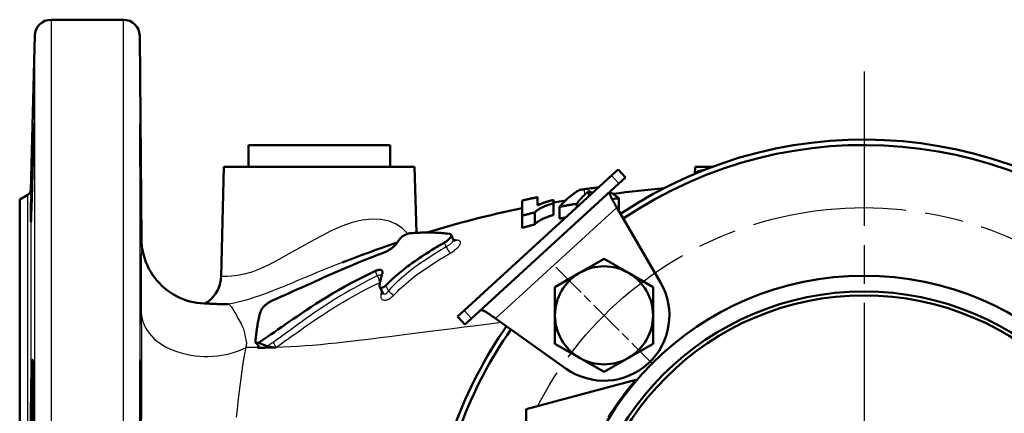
# Model space of a CAD drawing. Header units: millimetres. Extents: x 185 to 1856, y 145 to 1263.
# Tile 6 of 69: x 635 to 816, y 276 to 349. Entities that reach past the tile are written whole.
import ezdxf

# ---------------------------------------------------------------- set-up
doc = ezdxf.new("R2010")
doc.units = ezdxf.units.MM
doc.header["$LTSCALE"] = 5
doc.linetypes.add('CHAIN', pattern=[0.3543, 0.2362, -0.0295, 0.0591, -0.0295])
for name, color, linetype, lineweight in [('Mittellinie(DIN)', 4, 'CHAIN', 25), ('Mittelpunktmarkierung(DIN)', 4, 'CHAIN', 25), ('Sichtbare Kanten(DIN)', 7, 'Continuous', 50), ('Sichtbare tangentiale Kanten(DIN)', 3, 'Continuous', 25)]:
    doc.layers.add(name, color=color, linetype=linetype, lineweight=lineweight)

msp = doc.modelspace()

# ---------------------------------------------------------------- linework, layer by layer
at = {"layer": 'Mittellinie(DIN)', "linetype": 'CHAIN', "ltscale": 23.990969}
msp.add_circle((790.28, 246.55), 67.5, dxfattribs=at)
at = {"layer": 'Mittelpunktmarkierung(DIN)', "linetype": 'CHAIN', "ltscale": 23.990969}
msp.add_line((790.28, 339.05), (790.28, 154.05), dxfattribs=at)
at = {"layer": 'Mittelpunktmarkierung(DIN)', "linetype": 'CHAIN', "ltscale": 5.555937}
msp.add_line((733.71, 303.12), (751.39, 285.44), dxfattribs=at)
at = {"layer": 'Sichtbare Kanten(DIN)'}
for p, q in [((654.31, 348.55), (641.04, 348.55)), ((637.3, 317.27), (638.04, 345.63)), ((657.63, 308.16), (657.31, 345.58)), ((677.28, 325.55), (703.28, 325.55)), ((677.28, 325.55), (677.28, 321.55)), ((703.28, 325.55), (703.28, 321.55)), ((672.78, 321.55), (672.25, 301.42)), ((672.78, 321.55), (707.78, 321.55)), ((707.78, 321.55), (708.1, 309.43)), ((716.87, 295.19), (743.93, 319.94)), ((743.93, 319.94), (745.16, 321.06)), ((746.51, 319.59), (745.16, 321.06)), ((759.28, 321.55), (759.25, 320.34)), ((759.25, 320.29), (759.25, 320.34)), ((759.28, 321.55), (762.44, 321.55)), ((745.28, 318.46), (718.22, 293.72)), ((746.51, 319.59), (745.28, 318.46)), ((635.28, 315.55), (636.8, 316.43)), ((739.76, 317.08), (739.76, 316.12)), ((635.28, 177.55), (635.28, 315.55)), ((727.53, 315.36), (727.53, 312.58)), ((730.34, 314.48), (730.34, 315.97)), ((733.26, 314.84), (733.26, 315.49)), ((733.26, 314.84), (733.26, 312.71)), ((737.54, 314.76), (737.54, 314.09)), ((745.25, 315.79), (745.25, 313.64)), ((729.83, 313.17), (729.83, 310.97)), ((730.34, 314.49), (730.39, 314.5)), ((734.4, 314.22), (734.4, 312.05)), ((744.91, 314.06), (752.92, 300.33)), ((727.53, 312.58), (727.53, 310.35)), ((714.48, 309.06), (714.88, 308.23)), ((738.05, 302.08), (742.55, 304.67)), ((742.55, 304.67), (747.05, 302.08)), ((733.55, 299.48), (738.05, 302.08)), ((747.05, 302.08), (751.55, 299.48)), ((701.37, 299.53), (701.92, 298.38)), ((701.93, 298.35), (701.92, 298.38)), ((733.55, 294.28), (733.55, 299.48)), ((751.55, 299.48), (751.55, 294.28)), ((715.64, 294.07), (716.87, 295.19)), ((715.64, 294.07), (716.99, 292.59)), ((718.22, 293.72), (716.99, 292.59)), ((735.61, 284.49), (722.64, 293.69)), ((733.55, 289.08), (733.55, 294.28)), ((751.55, 294.28), (751.55, 289.08)), ((738.05, 286.49), (733.55, 289.08)), ((751.55, 289.08), (747.05, 286.49)), ((742.55, 283.89), (738.05, 286.49)), ((747.05, 286.49), (742.55, 283.89)), ((728.28, 277.05), (748.41, 282.44)), ((728.28, 277.05), (728.28, 266.05))]:
    msp.add_line(p, q, dxfattribs=at)
at = {"layer": 'Sichtbare Kanten(DIN)', "flags": 128}
for points in [[(637.53, 322.95), (637.59, 325.08), (637.64, 326.94), (637.69, 328.33), (637.73, 329.18), (637.76, 329.46), (637.77, 329.12), (637.77, 328.21), (637.76, 326.75), (637.73, 324.85), (637.69, 322.72), (637.64, 320.39), (637.58, 318.04), (637.52, 315.91), (637.46, 314.05), (637.4, 312.61), (637.36, 311.75), (637.32, 311.46), (637.3, 311.81), (637.31, 312.72), (637.32, 314.2), (637.36, 316.1), (637.41, 318.25), (637.46, 320.63), (637.53, 322.95)], [(657.48, 322.95), (657.5, 320.63), (657.52, 318.25), (657.53, 316.1), (657.54, 314.2), (657.55, 312.72), (657.55, 311.81), (657.55, 311.46), (657.53, 311.75), (657.52, 312.61), (657.5, 314.05), (657.48, 315.91), (657.46, 318.04), (657.44, 320.39), (657.42, 322.72), (657.41, 324.85), (657.4, 326.75), (657.39, 328.21), (657.39, 329.12), (657.4, 329.46), (657.41, 329.18), (657.42, 328.33), (657.44, 326.94), (657.46, 325.08), (657.48, 322.95)], [(738.12, 317.32), (737.96, 317.24), (737.8, 317.15), (737.64, 317.05), (737.49, 316.96), (737.33, 316.86), (737.17, 316.75), (737.01, 316.65), (736.86, 316.53), (736.7, 316.42), (736.54, 316.3), (736.39, 316.18), (736.23, 316.05), (736.08, 315.92), (735.92, 315.78), (735.77, 315.64), (735.62, 315.5), (735.46, 315.36), (735.31, 315.21), (735.16, 315.05), (735.01, 314.89), (734.86, 314.73), (734.71, 314.57), (734.55, 314.4), (734.4, 314.22)], [(737.54, 314.76), (737.6, 314.83), (737.66, 314.91), (737.72, 314.98), (737.77, 315.06), (737.83, 315.13), (737.89, 315.2), (737.95, 315.28), (738.01, 315.35), (738.06, 315.42), (738.12, 315.49), (738.18, 315.55), (738.24, 315.62), (738.3, 315.69), (738.36, 315.75), (738.42, 315.82), (738.47, 315.88), (738.53, 315.95), (738.59, 316.01), (738.65, 316.07), (738.71, 316.13), (738.77, 316.19), (738.83, 316.25), (738.89, 316.31), (738.95, 316.37)], [(738.92, 317.43), (738.89, 317.43), (738.86, 317.42), (738.82, 317.42), (738.79, 317.41), (738.75, 317.41), (738.72, 317.41), (738.69, 317.4), (738.65, 317.4), (738.62, 317.39), (738.59, 317.39), (738.55, 317.38), (738.52, 317.38), (738.49, 317.37), (738.45, 317.37), (738.42, 317.36), (738.39, 317.36), (738.35, 317.35), (738.32, 317.35), (738.29, 317.34), (738.25, 317.34), (738.22, 317.33), (738.19, 317.33), (738.15, 317.32), (738.12, 317.32)], [(738.95, 316.37), (738.98, 316.4), (739.01, 316.43), (739.05, 316.47), (739.08, 316.5), (739.11, 316.53), (739.15, 316.56), (739.18, 316.59), (739.22, 316.62), (739.25, 316.65), (739.28, 316.68), (739.32, 316.71), (739.35, 316.74), (739.38, 316.77), (739.42, 316.8), (739.45, 316.83), (739.49, 316.86), (739.52, 316.88), (739.55, 316.91), (739.59, 316.94), (739.62, 316.97), (739.65, 317), (739.69, 317.02), (739.72, 317.05), (739.76, 317.08)], [(739.76, 317.08), (739.78, 317.06), (739.81, 317.05), (739.84, 317.04), (739.86, 317.02), (739.89, 317.01), (739.92, 316.99), (739.95, 316.98), (739.97, 316.96), (740, 316.95), (740.03, 316.93), (740.05, 316.92), (740.08, 316.9), (740.11, 316.89), (740.13, 316.87), (740.16, 316.86), (740.19, 316.84), (740.22, 316.83), (740.24, 316.81), (740.27, 316.79), (740.3, 316.78), (740.32, 316.76), (740.35, 316.74), (740.38, 316.73), (740.4, 316.71)], [(741.55, 317.76), (741.55, 317.76), (741.54, 317.76), (741.54, 317.76), (741.54, 317.76), (741.53, 317.76), (741.53, 317.76), (741.53, 317.76), (741.52, 317.76), (741.52, 317.77), (741.52, 317.77), (741.51, 317.77), (741.51, 317.77), (741.51, 317.77), (741.5, 317.77), (741.5, 317.77), (741.5, 317.77), (741.49, 317.77), (741.49, 317.77), (741.49, 317.77), (741.48, 317.77), (741.48, 317.77), (741.48, 317.78), (741.47, 317.78), (741.47, 317.78)], [(743.64, 316.96), (743.61, 316.93), (743.59, 316.88), (743.58, 316.83), (743.58, 316.77), (743.59, 316.7), (743.61, 316.62), (743.63, 316.53), (743.66, 316.43), (743.7, 316.33), (743.74, 316.21), (743.8, 316.09), (743.86, 315.97), (743.92, 315.83), (743.99, 315.69), (744.07, 315.55), (744.15, 315.39), (744.24, 315.24), (744.33, 315.08), (744.42, 314.91), (744.51, 314.74), (744.61, 314.58), (744.71, 314.4), (744.81, 314.23), (744.91, 314.06)], [(745.25, 315.79), (745.19, 315.84), (745.12, 315.9), (745.05, 315.95), (744.99, 316), (744.92, 316.06), (744.85, 316.11), (744.78, 316.16), (744.72, 316.21), (744.65, 316.26), (744.58, 316.31), (744.51, 316.36), (744.44, 316.4), (744.38, 316.45), (744.31, 316.5), (744.24, 316.54), (744.17, 316.59), (744.1, 316.63), (744.03, 316.68), (743.96, 316.72), (743.89, 316.76), (743.82, 316.8), (743.75, 316.85), (743.68, 316.89), (743.61, 316.93)], [(730.34, 315.97), (730.23, 315.95), (730.11, 315.92), (729.99, 315.9), (729.87, 315.87), (729.76, 315.85), (729.64, 315.82), (729.52, 315.8), (729.41, 315.77), (729.29, 315.75), (729.17, 315.72), (729.05, 315.7), (728.94, 315.67), (728.82, 315.65), (728.7, 315.62), (728.59, 315.6), (728.47, 315.57), (728.35, 315.54), (728.23, 315.52), (728.12, 315.49), (728, 315.47), (727.88, 315.44), (727.77, 315.41), (727.65, 315.39), (727.53, 315.36)], [(729.83, 313.17), (729.91, 313.25), (730, 313.34), (730.09, 313.41), (730.19, 313.49), (730.29, 313.57), (730.4, 313.65), (730.52, 313.73), (730.64, 313.8), (730.77, 313.88), (730.9, 313.95), (731.04, 314.02), (731.19, 314.09), (731.34, 314.16), (731.49, 314.23), (731.65, 314.3), (731.82, 314.36), (731.99, 314.43), (732.17, 314.49), (732.35, 314.55), (732.53, 314.62), (732.71, 314.68), (732.89, 314.73), (733.08, 314.79), (733.26, 314.84)], [(733.26, 315.49), (733.11, 315.45), (732.96, 315.41), (732.82, 315.37), (732.68, 315.33), (732.54, 315.29), (732.41, 315.25), (732.28, 315.21), (732.16, 315.17), (732.03, 315.13), (731.91, 315.09), (731.79, 315.05), (731.68, 315.01), (731.56, 314.97), (731.45, 314.93), (731.33, 314.89), (731.22, 314.85), (731.11, 314.8), (731, 314.76), (730.89, 314.72), (730.78, 314.67), (730.67, 314.63), (730.56, 314.58), (730.45, 314.53), (730.34, 314.48)], [(733.26, 315.01), (734.37, 315.2), (735.48, 315.38)], [(734.4, 314.22), (734.54, 314.25), (734.67, 314.27), (734.8, 314.29), (734.93, 314.32), (735.06, 314.34), (735.19, 314.37), (735.32, 314.39), (735.45, 314.41), (735.58, 314.44), (735.71, 314.46), (735.84, 314.48), (735.97, 314.5), (736.1, 314.53), (736.23, 314.55), (736.36, 314.57), (736.49, 314.59), (736.63, 314.61), (736.76, 314.63), (736.89, 314.66), (737.02, 314.68), (737.15, 314.7), (737.28, 314.72), (737.41, 314.74), (737.54, 314.76)], [(710.11, 309.48), (711.12, 309.79), (712.15, 310.1), (713.18, 310.41), (714.23, 310.71), (715.29, 311.01), (716.36, 311.3), (717.44, 311.59), (718.52, 311.88), (719.62, 312.16), (720.73, 312.43), (721.84, 312.7), (722.96, 312.96), (724.09, 313.22), (725.23, 313.47), (726.38, 313.71), (727.53, 313.95)], [(727.53, 312.58), (727.63, 312.6), (727.72, 312.63), (727.82, 312.66), (727.92, 312.68), (728.01, 312.71), (728.11, 312.73), (728.2, 312.76), (728.3, 312.78), (728.39, 312.81), (728.49, 312.83), (728.59, 312.86), (728.68, 312.88), (728.78, 312.91), (728.87, 312.93), (728.97, 312.96), (729.06, 312.98), (729.16, 313.01), (729.26, 313.03), (729.35, 313.05), (729.45, 313.08), (729.54, 313.1), (729.64, 313.13), (729.74, 313.15), (729.83, 313.17)], [(733.26, 312.71), (733.13, 312.67), (733, 312.63), (732.87, 312.59), (732.74, 312.54), (732.61, 312.5), (732.48, 312.46), (732.36, 312.41), (732.23, 312.37), (732.1, 312.32), (731.98, 312.27), (731.86, 312.23), (731.74, 312.18), (731.62, 312.13), (731.51, 312.08), (731.4, 312.03), (731.28, 311.98), (731.14, 311.9), (730.96, 311.81), (730.77, 311.7), (730.56, 311.57), (730.35, 311.43), (730.15, 311.28), (729.98, 311.12), (729.83, 310.97)], [(729.83, 310.97), (729.74, 310.94), (729.64, 310.92), (729.54, 310.89), (729.45, 310.87), (729.35, 310.85), (729.26, 310.82), (729.16, 310.8), (729.06, 310.77), (728.97, 310.75), (728.87, 310.72), (728.78, 310.69), (728.68, 310.67), (728.58, 310.64), (728.49, 310.62), (728.39, 310.59), (728.3, 310.56), (728.2, 310.54), (728.11, 310.51), (728.01, 310.49), (727.91, 310.46), (727.82, 310.43), (727.72, 310.41), (727.63, 310.38), (727.53, 310.35)], [(735.54, 312.27), (735.5, 312.26), (735.45, 312.25), (735.4, 312.24), (735.35, 312.23), (735.31, 312.22), (735.26, 312.21), (735.21, 312.2), (735.16, 312.2), (735.12, 312.19), (735.07, 312.18), (735.02, 312.17), (734.97, 312.16), (734.93, 312.15), (734.88, 312.14), (734.83, 312.13), (734.78, 312.13), (734.74, 312.12), (734.69, 312.11), (734.64, 312.1), (734.59, 312.09), (734.55, 312.08), (734.5, 312.07), (734.45, 312.06), (734.4, 312.05)], [(705.3, 308.58), (705.33, 308.61), (705.37, 308.65), (705.42, 308.69), (705.47, 308.73), (705.52, 308.77), (705.59, 308.81), (705.65, 308.85), (705.72, 308.9), (705.8, 308.94), (705.87, 308.98), (705.95, 309.02), (706.03, 309.06), (706.12, 309.1), (706.2, 309.13), (706.28, 309.17), (706.36, 309.2), (706.44, 309.23), (706.52, 309.26), (706.59, 309.28), (706.66, 309.3), (706.73, 309.32), (706.79, 309.33), (706.84, 309.34), (706.89, 309.34)], [(714.1, 309.26), (713.78, 309.3), (713.46, 309.33), (713.15, 309.35), (712.84, 309.38), (712.53, 309.4), (712.22, 309.42), (711.91, 309.43), (711.6, 309.45), (711.3, 309.46), (710.99, 309.47), (710.69, 309.48), (710.39, 309.48), (710.09, 309.48), (709.79, 309.48), (709.5, 309.48), (709.2, 309.47), (708.91, 309.46), (708.61, 309.45), (708.32, 309.44), (708.03, 309.43), (707.75, 309.41), (707.46, 309.39), (707.17, 309.37), (706.89, 309.34)], [(714.1, 309.26), (714.18, 309.25), (714.26, 309.23), (714.33, 309.2), (714.39, 309.17), (714.44, 309.12), (714.47, 309.08), (714.49, 309.02), (714.5, 308.96), (714.5, 308.9), (714.49, 308.83), (714.46, 308.75), (714.42, 308.68), (714.38, 308.59), (714.32, 308.51), (714.24, 308.42), (714.16, 308.33), (714.07, 308.24), (713.97, 308.15), (713.86, 308.06), (713.74, 307.96), (713.62, 307.87), (713.49, 307.79), (713.35, 307.7), (713.21, 307.62)], [(657.63, 308.18), (657.63, 308.17), (657.63, 308.13), (657.64, 308.08), (657.64, 308.02), (657.64, 307.91), (657.64, 307.84), (657.65, 307.74), (657.66, 307.63), (657.67, 307.5), (657.69, 307.21), (657.73, 306.89), (657.77, 306.57), (657.89, 305.93), (658.05, 305.3), (658.24, 304.66), (658.46, 304.05), (658.72, 303.44), (659.01, 302.85), (659.33, 302.27), (659.69, 301.71), (660.07, 301.18), (660.48, 300.66), (660.92, 300.17), (661.39, 299.71), (661.89, 299.27), (662.4, 298.85), (662.94, 298.47), (663.49, 298.12), (664.07, 297.8), (664.67, 297.51), (665.28, 297.25), (665.9, 297.03), (666.53, 296.84), (667.17, 296.69), (667.82, 296.57), (668.48, 296.49), (669.13, 296.44), (669.79, 296.43)], [(694.45, 304), (696.9, 304.91), (698.15, 305.38), (699.41, 305.84), (700.68, 306.3), (701.97, 306.76), (703.28, 307.22), (704.6, 307.68)], [(702.04, 305.77), (702.15, 305.81), (702.26, 305.86), (702.38, 305.91), (702.5, 305.96), (702.62, 306.02), (702.73, 306.08), (702.85, 306.15), (702.97, 306.22), (703.09, 306.29), (703.21, 306.36), (703.32, 306.43), (703.43, 306.51), (703.54, 306.58), (703.64, 306.66), (703.74, 306.74), (703.84, 306.81), (703.93, 306.89), (704.01, 306.96), (704.09, 307.04), (704.16, 307.11), (704.23, 307.17), (704.29, 307.24), (704.34, 307.3), (704.38, 307.37)], [(702.49, 299.78), (702.9, 300.18), (703.31, 300.58), (703.74, 300.97), (704.16, 301.35), (704.6, 301.73), (705.03, 302.1), (705.48, 302.47), (705.93, 302.82), (706.38, 303.17), (706.84, 303.51), (707.29, 303.83), (707.73, 304.15), (708.18, 304.46), (708.63, 304.77), (709.08, 305.07), (709.53, 305.37), (709.98, 305.66), (710.44, 305.95), (710.9, 306.24), (711.36, 306.53), (711.82, 306.8), (712.28, 307.08), (712.75, 307.35), (713.21, 307.62)], [(705.3, 308.58), (705.26, 308.54), (705.23, 308.49), (705.19, 308.45), (705.15, 308.4), (705.12, 308.36), (705.08, 308.31), (705.04, 308.27), (705.01, 308.22), (704.97, 308.17), (704.93, 308.13), (704.9, 308.08), (704.86, 308.03), (704.82, 307.98), (704.78, 307.93), (704.74, 307.88), (704.7, 307.82), (704.67, 307.77), (704.63, 307.72), (704.59, 307.66), (704.55, 307.6), (704.5, 307.54), (704.46, 307.49), (704.42, 307.43), (704.38, 307.37)], [(714.88, 308.23), (714.96, 308.1), (715.05, 308.01), (715.13, 307.96), (715.16, 307.95)], [(702.04, 305.77), (701.05, 305.4), (700.09, 305.03), (699.13, 304.65), (698.19, 304.28), (697.27, 303.9), (696.36, 303.52), (695.47, 303.15), (694.59, 302.77), (693.72, 302.39), (692.86, 302.02), (692.02, 301.64), (691.18, 301.27), (690.34, 300.89), (689.52, 300.52), (688.71, 300.15), (687.9, 299.78), (687.1, 299.42), (686.3, 299.06), (685.51, 298.7), (684.73, 298.35), (683.96, 298), (683.19, 297.66), (682.43, 297.32), (681.66, 296.99)], [(679.13, 289.25), (679.7, 289.62), (680.28, 290.01), (680.84, 290.39), (681.44, 290.8), (682.05, 291.22), (682.69, 291.67), (683.35, 292.13), (684.03, 292.6), (684.72, 293.08), (685.44, 293.57), (686.2, 294.09), (687, 294.64), (687.85, 295.21), (688.74, 295.79), (689.67, 296.39), (690.65, 297.01), (691.66, 297.63), (692.72, 298.27), (693.81, 298.9), (694.96, 299.55), (696.21, 300.23), (697.55, 300.93), (698.99, 301.66), (700.5, 302.39)], [(701.84, 301.93), (701.86, 302.01), (701.88, 302.09), (701.88, 302.17), (701.89, 302.24), (701.88, 302.3), (701.86, 302.36), (701.84, 302.42), (701.81, 302.47), (701.77, 302.51), (701.73, 302.55), (701.68, 302.58), (701.62, 302.6), (701.55, 302.62), (701.48, 302.63), (701.4, 302.63), (701.32, 302.63), (701.23, 302.62), (701.14, 302.61), (701.04, 302.59), (700.94, 302.56), (700.83, 302.53), (700.73, 302.49), (700.62, 302.44), (700.51, 302.39)], [(701.84, 301.92), (701.81, 301.84), (701.79, 301.76), (701.77, 301.68), (701.74, 301.6), (701.72, 301.52), (701.7, 301.44), (701.68, 301.36), (701.65, 301.27), (701.63, 301.19), (701.61, 301.11), (701.59, 301.02), (701.57, 300.94), (701.55, 300.85), (701.53, 300.76), (701.51, 300.67), (701.49, 300.58), (701.47, 300.5), (701.45, 300.4), (701.43, 300.31), (701.41, 300.22), (701.39, 300.13), (701.37, 300.03), (701.36, 299.94), (701.34, 299.84)], [(669.3, 296.44), (669.61, 296.63), (669.91, 296.84), (670.2, 297.08), (670.48, 297.33), (670.74, 297.61), (670.98, 297.9), (671.21, 298.21), (671.41, 298.52), (671.6, 298.86), (671.76, 299.2), (671.9, 299.56), (672.02, 299.92), (672.11, 300.29), (672.19, 300.66), (672.23, 301.04), (672.25, 301.42)], [(702.49, 299.78), (702.42, 299.71), (702.36, 299.65), (702.28, 299.6), (702.21, 299.54), (702.14, 299.5), (702.07, 299.46), (702, 299.42), (701.92, 299.39), (701.85, 299.37), (701.79, 299.36), (701.72, 299.35), (701.66, 299.35), (701.6, 299.36), (701.55, 299.37), (701.5, 299.39), (701.45, 299.42), (701.42, 299.45), (701.39, 299.5), (701.36, 299.54), (701.34, 299.59), (701.33, 299.65), (701.33, 299.71), (701.33, 299.77), (701.34, 299.84)], [(679.51, 294.99), (679.54, 295.08), (679.58, 295.17), (679.63, 295.27), (679.68, 295.36), (679.74, 295.46), (679.81, 295.55), (679.88, 295.65), (679.96, 295.75), (680.05, 295.84), (680.14, 295.94), (680.23, 296.03), (680.33, 296.13), (680.44, 296.22), (680.54, 296.3), (680.65, 296.39), (680.76, 296.47), (680.88, 296.55), (680.99, 296.62), (681.11, 296.7), (681.22, 296.76), (681.33, 296.83), (681.45, 296.89), (681.56, 296.94), (681.66, 296.99)], [(673.61, 296.37), (673.41, 296.36), (673.21, 296.35), (673.01, 296.34), (672.82, 296.34), (672.63, 296.34), (672.44, 296.34), (672.26, 296.34), (672.08, 296.34), (671.91, 296.35), (671.73, 296.35), (671.57, 296.36), (671.4, 296.37), (671.24, 296.37), (671.09, 296.38), (670.94, 296.39), (670.79, 296.4), (670.65, 296.41), (670.51, 296.41), (670.38, 296.42), (670.25, 296.42), (670.13, 296.43), (670.01, 296.43), (669.9, 296.43), (669.79, 296.43)], [(679.51, 294.99), (679.41, 294.66), (679.32, 294.35), (679.25, 294.04), (679.18, 293.76), (679.12, 293.48), (679.06, 293.2), (679, 292.93), (678.95, 292.66), (678.91, 292.39), (678.87, 292.13), (678.83, 291.87), (678.79, 291.62), (678.76, 291.37), (678.73, 291.13), (678.7, 290.9), (678.67, 290.67), (678.65, 290.46), (678.63, 290.25), (678.61, 290.06), (678.59, 289.88), (678.58, 289.71), (678.57, 289.55), (678.55, 289.4), (678.54, 289.28)], [(722.64, 293.69), (722.48, 293.81), (722.32, 293.92), (722.15, 294.04), (721.99, 294.15), (721.84, 294.26), (721.68, 294.37), (721.53, 294.47), (721.38, 294.57), (721.24, 294.66), (721.1, 294.75), (720.96, 294.84), (720.84, 294.91), (720.71, 294.98), (720.6, 295.05), (720.49, 295.1), (720.39, 295.15), (720.29, 295.19), (720.21, 295.22), (720.13, 295.24), (720.06, 295.26), (720, 295.26), (719.95, 295.26), (719.9, 295.24), (719.87, 295.22)], [(679.13, 289.25), (679.1, 289.25), (679.08, 289.25), (679.05, 289.25), (679.03, 289.25), (679, 289.26), (678.98, 289.26), (678.96, 289.26), (678.93, 289.26), (678.91, 289.26), (678.88, 289.26), (678.86, 289.26), (678.83, 289.26), (678.81, 289.26), (678.79, 289.26), (678.76, 289.27), (678.74, 289.27), (678.71, 289.27), (678.69, 289.27), (678.66, 289.27), (678.64, 289.27), (678.62, 289.27), (678.59, 289.27), (678.57, 289.27), (678.54, 289.28)], [(678.54, 289.28), (678.57, 289.25), (678.59, 289.23), (678.62, 289.2), (678.64, 289.18), (678.67, 289.16), (678.69, 289.13), (678.71, 289.11), (678.74, 289.09), (678.76, 289.06), (678.79, 289.04), (678.81, 289.02), (678.83, 288.99), (678.86, 288.97), (678.88, 288.95), (678.91, 288.92), (678.93, 288.9), (678.96, 288.87), (678.98, 288.85), (679, 288.83), (679.03, 288.8), (679.05, 288.78), (679.08, 288.75), (679.1, 288.73), (679.13, 288.71)], [(680.74, 288.62), (680.67, 288.65), (680.6, 288.67), (680.53, 288.7), (680.47, 288.72), (680.4, 288.75), (680.33, 288.77), (680.26, 288.8), (680.2, 288.82), (680.13, 288.85), (680.06, 288.88), (680, 288.9), (679.93, 288.93), (679.86, 288.95), (679.79, 288.98), (679.73, 289.01), (679.66, 289.03), (679.59, 289.06), (679.53, 289.09), (679.46, 289.11), (679.39, 289.14), (679.33, 289.17), (679.26, 289.2), (679.19, 289.22), (679.13, 289.25)], [(678.91, 288.35), (678.95, 288.35), (678.98, 288.35), (679.02, 288.35), (679.05, 288.36), (679.08, 288.36), (679.11, 288.37), (679.13, 288.38), (679.16, 288.39), (679.18, 288.4), (679.2, 288.41), (679.21, 288.43), (679.22, 288.44), (679.23, 288.46), (679.24, 288.48), (679.24, 288.5), (679.24, 288.52), (679.24, 288.54), (679.23, 288.56), (679.22, 288.58), (679.21, 288.61), (679.19, 288.63), (679.17, 288.65), (679.15, 288.68), (679.13, 288.71)], [(679.49, 288.34), (679.47, 288.34), (679.44, 288.34), (679.42, 288.34), (679.39, 288.34), (679.37, 288.34), (679.34, 288.34), (679.32, 288.34), (679.3, 288.34), (679.27, 288.34), (679.25, 288.34), (679.22, 288.34), (679.2, 288.34), (679.17, 288.34), (679.15, 288.34), (679.13, 288.34), (679.1, 288.34), (679.08, 288.34), (679.05, 288.34), (679.03, 288.34), (679, 288.35), (678.98, 288.35), (678.96, 288.35), (678.93, 288.35), (678.91, 288.35)], [(681.47, 288.36), (681.39, 288.36), (681.31, 288.36), (681.22, 288.35), (681.14, 288.35), (681.06, 288.35), (680.97, 288.35), (680.89, 288.35), (680.81, 288.35), (680.72, 288.35), (680.64, 288.35), (680.56, 288.35), (680.48, 288.35), (680.39, 288.35), (680.31, 288.34), (680.23, 288.34), (680.15, 288.34), (680.06, 288.34), (679.98, 288.34), (679.9, 288.34), (679.82, 288.34), (679.74, 288.34), (679.65, 288.34), (679.57, 288.34), (679.49, 288.34)], [(680.74, 288.62), (680.8, 288.6), (680.87, 288.58), (680.93, 288.56), (681, 288.54), (681.06, 288.52), (681.13, 288.51), (681.19, 288.49), (681.26, 288.48), (681.32, 288.46), (681.39, 288.45), (681.46, 288.44), (681.53, 288.43), (681.6, 288.42), (681.67, 288.41), (681.74, 288.4), (681.8, 288.4), (681.87, 288.39), (681.93, 288.39), (682, 288.38), (682.06, 288.38), (682.12, 288.38), (682.18, 288.38), (682.24, 288.38), (682.3, 288.38)], [(682.3, 288.38), (682.27, 288.38), (682.23, 288.38), (682.2, 288.37), (682.16, 288.37), (682.13, 288.37), (682.09, 288.37), (682.06, 288.37), (682.02, 288.37), (681.99, 288.37), (681.95, 288.37), (681.92, 288.37), (681.89, 288.37), (681.85, 288.37), (681.82, 288.37), (681.78, 288.37), (681.75, 288.36), (681.71, 288.36), (681.68, 288.36), (681.64, 288.36), (681.61, 288.36), (681.58, 288.36), (681.54, 288.36), (681.51, 288.36), (681.47, 288.36)], [(637.53, 285.04), (637.59, 285.89), (637.64, 286.16), (637.69, 285.82), (637.73, 284.9), (637.76, 283.44), (637.77, 281.54), (637.77, 279.41), (637.76, 277.06), (637.73, 274.72)], [(657.41, 274.72), (657.4, 277.06), (657.39, 279.41), (657.39, 281.54), (657.4, 283.43), (657.41, 284.9), (657.42, 285.82), (657.44, 286.16), (657.46, 285.89), (657.48, 285.04)], [(637.31, 274.93), (637.32, 277.3), (637.36, 279.65), (637.41, 281.77), (637.46, 283.65), (637.53, 285.04)], [(657.48, 285.04), (657.5, 283.65), (657.52, 281.77), (657.53, 279.65), (657.54, 277.3), (657.55, 274.93)], [(743.39, 275.62), (743.9, 276.43), (744.4, 277.18), (744.89, 277.9), (745.38, 278.59), (745.86, 279.25), (746.32, 279.87), (746.76, 280.44), (747.16, 280.95), (747.52, 281.39), (747.83, 281.76), (748.07, 282.06), (748.26, 282.27), (748.37, 282.4), (748.41, 282.44)]]:
    msp.add_lwpolyline(points, dxfattribs=at)
at = {"layer": 'Sichtbare Kanten(DIN)'}
for radius in [55, 52.12, 51.4]:
    msp.add_circle((790.28, 246.55), radius, dxfattribs=at)
for centre, radius, start, end in [((641.04, 345.55), 3, 90, 178.5), ((654.31, 345.55), 3, 0.5, 90), ((790.28, 246.55), 80, 327.6692, 123.9652), ((790.28, 246.55), 79, 327.5349, 124.0124), ((636.3, 317.29), 1, 300, 358.5), ((790.28, -53.45), 374.42, 97.4907, 97.884), ((790.28, -53.45), 372.89, 95.6506, 97.1013), ((790.28, -53.45), 371.97, 96.953, 97.144), ((790.28, -53.45), 369.84, 96.9932, 97.0076), ((742.55, 294.28), 9, 120, 180), ((742.55, 294.28), 9, 60, 120), ((742.55, 294.28), 9, 0, 60), ((742.55, 294.28), 12, 234.6473, 30.2429), ((742.55, 294.28), 9, 180, 240), ((742.55, 294.28), 9, 300, 0), ((790.28, 246.55), 80, 145.1402, 159.8945), ((790.28, 246.55), 79, 145.1464, 159.6288), ((742.55, 294.28), 9, 240, 300)]:
    msp.add_arc(centre, radius, start, end, dxfattribs=at)
at = {"layer": 'Sichtbare tangentiale Kanten(DIN)'}
for p, q in [((641.04, 348.55), (641.04, 144.55)), ((654.31, 246.55), (654.31, 348.55)), ((638.04, 147.47), (638.04, 345.63)), ((657.31, 345.58), (657.31, 252.21)), ((743.93, 319.94), (745.28, 318.46)), ((636.8, 176.68), (636.8, 316.43)), ((637.3, 317.27), (637.3, 175.84)), ((738.92, 317.43), (738.95, 316.37)), ((722.64, 293.69), (744.91, 314.06)), ((713.21, 307.62), (713.59, 306.84)), ((700.51, 302.39), (700.93, 301.52)), ((702.97, 298.78), (702.49, 299.78)), ((718.22, 293.72), (716.87, 295.19))]:
    msp.add_line(p, q, dxfattribs=at)
at = {"layer": 'Sichtbare tangentiale Kanten(DIN)', "flags": 128}
for points in [[(761.17, 321.07), (761.03, 321.04), (760.89, 321.02), (760.76, 320.99), (760.62, 320.97), (760.5, 320.94), (760.38, 320.91), (760.26, 320.89), (760.15, 320.86), (760.05, 320.83), (759.95, 320.8), (759.85, 320.78), (759.77, 320.75), (759.69, 320.72), (759.61, 320.68), (759.55, 320.65), (759.48, 320.62), (759.43, 320.59), (759.38, 320.55), (759.34, 320.52), (759.31, 320.48), (759.28, 320.45), (759.27, 320.41), (759.25, 320.38), (759.25, 320.34)], [(706.54, 309.22), (705.58, 310.25), (704.42, 311.03), (703.08, 311.57), (701.57, 311.86), (699.93, 311.92), (698.18, 311.73), (696.33, 311.3), (694.41, 310.64), (692.45, 309.77), (690.48, 308.78), (688.52, 307.72), (686.59, 306.63), (684.7, 305.55), (682.87, 304.54), (681.11, 303.61), (679.45, 302.83), (677.89, 302.22), (676.47, 301.83), (675.24, 301.6), (674.21, 301.48), (673.39, 301.44), (672.79, 301.43), (672.42, 301.42), (672.28, 301.36)], [(657.63, 308.13), (657.63, 308.25), (657.63, 308.31), (657.63, 308.32), (657.63, 308.28), (657.63, 308.18), (657.63, 308.03), (657.62, 307.83), (657.62, 307.57), (657.62, 307.25), (657.62, 306.88), (657.62, 306.45), (657.62, 305.97), (657.61, 305.43), (657.61, 304.83), (657.61, 304.17), (657.61, 303.45), (657.61, 302.67), (657.61, 301.8), (657.61, 300.85), (657.61, 299.8), (657.61, 298.66), (657.61, 297.44), (657.61, 296.14), (657.61, 294.77)], [(714.88, 308.23), (714.89, 308.2), (714.9, 308.16), (714.9, 308.12), (714.89, 308.07), (714.88, 308.03), (714.86, 307.98), (714.83, 307.92), (714.8, 307.87), (714.76, 307.81), (714.72, 307.75), (714.67, 307.69), (714.61, 307.63), (714.55, 307.56), (714.48, 307.5), (714.41, 307.43), (714.33, 307.37), (714.25, 307.3), (714.17, 307.23), (714.08, 307.16), (713.99, 307.1), (713.89, 307.03), (713.79, 306.97), (713.69, 306.9), (713.59, 306.84)], [(714.3, 305.69), (714.51, 305.81), (714.71, 305.94), (714.9, 306.07), (715.08, 306.2), (715.25, 306.34), (715.42, 306.47), (715.56, 306.61), (715.7, 306.74), (715.82, 306.87), (715.92, 307), (716.01, 307.13), (716.08, 307.25), (716.14, 307.36), (716.18, 307.47), (716.2, 307.57), (716.2, 307.67), (716.18, 307.75), (716.15, 307.83), (716.1, 307.9), (716.03, 307.95), (715.94, 308), (715.84, 308.04), (715.72, 308.07), (715.59, 308.09)], [(715.59, 308.09), (715.56, 308.09), (715.54, 308.09), (715.51, 308.1), (715.48, 308.1), (715.45, 308.1), (715.43, 308.1), (715.4, 308.11), (715.37, 308.11), (715.34, 308.11), (715.31, 308.11), (715.29, 308.12), (715.26, 308.12), (715.23, 308.12), (715.2, 308.12), (715.18, 308.13), (715.15, 308.13), (715.12, 308.13), (715.09, 308.13), (715.07, 308.13), (715.04, 308.14), (715.01, 308.14), (714.98, 308.14), (714.96, 308.14), (714.93, 308.15)], [(713.59, 306.84), (713.11, 306.56), (712.63, 306.28), (712.15, 305.99), (711.68, 305.7), (711.21, 305.41), (710.74, 305.11), (710.27, 304.8), (709.81, 304.49), (709.35, 304.18), (708.89, 303.87), (708.43, 303.55), (707.98, 303.22), (707.53, 302.89), (707.09, 302.55), (706.65, 302.2), (706.22, 301.85), (705.79, 301.49), (705.37, 301.12), (704.95, 300.74), (704.54, 300.36), (704.14, 299.98), (703.74, 299.58), (703.35, 299.18), (702.97, 298.78)], [(703.88, 297.91), (704.25, 298.3), (704.63, 298.68), (705.02, 299.06), (705.42, 299.43), (705.82, 299.79), (706.23, 300.15), (706.64, 300.5), (707.06, 300.85), (707.48, 301.18), (707.91, 301.51), (708.34, 301.84), (708.78, 302.16), (709.23, 302.47), (709.67, 302.78), (710.12, 303.09), (710.58, 303.39), (711.04, 303.69), (711.5, 303.99), (711.96, 304.29), (712.42, 304.57), (712.89, 304.86), (713.36, 305.14), (713.83, 305.42), (714.3, 305.69)], [(673.62, 296.37), (674.35, 296.51), (675.12, 296.68), (675.9, 296.87), (676.7, 297.09), (677.52, 297.33), (678.35, 297.6), (679.19, 297.88), (680.04, 298.18), (680.9, 298.5), (681.77, 298.84), (682.65, 299.18), (683.54, 299.54), (684.44, 299.91), (685.34, 300.28), (686.24, 300.66), (687.15, 301.04), (688.06, 301.42), (688.98, 301.81), (689.89, 302.19), (690.8, 302.57), (691.72, 302.94), (692.63, 303.3), (693.54, 303.66), (694.44, 304)], [(700.93, 301.52), (700.06, 301.09), (699.2, 300.66), (698.35, 300.21), (697.51, 299.76), (696.67, 299.3), (695.84, 298.83), (695.02, 298.35), (694.2, 297.86), (693.39, 297.36), (692.59, 296.86), (691.79, 296.35), (691, 295.83), (690.21, 295.31), (689.43, 294.78), (688.66, 294.24), (687.89, 293.7), (687.12, 293.15), (686.37, 292.6), (685.61, 292.05), (684.85, 291.5), (684.09, 290.95), (683.33, 290.4), (682.57, 289.86), (681.8, 289.32)], [(682.3, 288.38), (683.08, 288.93), (683.86, 289.48), (684.62, 290.02), (685.38, 290.57), (686.14, 291.1), (686.89, 291.64), (687.65, 292.17), (688.41, 292.7), (689.17, 293.22), (689.94, 293.74), (690.72, 294.26), (691.5, 294.77), (692.28, 295.27), (693.07, 295.76), (693.87, 296.25), (694.67, 296.73), (695.48, 297.21), (696.29, 297.67), (697.11, 298.13), (697.94, 298.57), (698.77, 299.01), (699.61, 299.44), (700.46, 299.86), (701.31, 300.28)], [(701.76, 301.69), (701.74, 301.69), (701.7, 301.69), (701.67, 301.69), (701.64, 301.69), (701.61, 301.69), (701.58, 301.68), (701.54, 301.68), (701.51, 301.67), (701.48, 301.67), (701.44, 301.66), (701.41, 301.66), (701.37, 301.65), (701.34, 301.64), (701.3, 301.63), (701.26, 301.63), (701.23, 301.62), (701.19, 301.61), (701.15, 301.6), (701.12, 301.58), (701.08, 301.57), (701.04, 301.56), (701, 301.55), (700.96, 301.53), (700.93, 301.52)], [(701.31, 300.28), (701.32, 300.28), (701.32, 300.28), (701.33, 300.28), (701.33, 300.29), (701.34, 300.29), (701.34, 300.29), (701.35, 300.29), (701.35, 300.29), (701.36, 300.3), (701.36, 300.3), (701.37, 300.3), (701.37, 300.3), (701.38, 300.3), (701.38, 300.31), (701.39, 300.31), (701.39, 300.31), (701.4, 300.31), (701.4, 300.31), (701.41, 300.32), (701.41, 300.32), (701.42, 300.32), (701.42, 300.32), (701.43, 300.32), (701.43, 300.33)], [(701.7, 298.83), (701.7, 298.8), (701.69, 298.76), (701.69, 298.73), (701.68, 298.7), (701.67, 298.67), (701.67, 298.63), (701.66, 298.6), (701.66, 298.57), (701.65, 298.54), (701.64, 298.5), (701.64, 298.47), (701.63, 298.44), (701.63, 298.4), (701.62, 298.37), (701.62, 298.34), (701.61, 298.3), (701.61, 298.27), (701.6, 298.24), (701.6, 298.2), (701.59, 298.17), (701.58, 298.13), (701.58, 298.1), (701.57, 298.07), (701.57, 298.03)], [(702.97, 298.78), (702.93, 298.71), (702.89, 298.64), (702.85, 298.57), (702.8, 298.51), (702.76, 298.45), (702.71, 298.39), (702.66, 298.34), (702.61, 298.29), (702.56, 298.25), (702.51, 298.22), (702.46, 298.19), (702.41, 298.17), (702.36, 298.15), (702.31, 298.14), (702.26, 298.14), (702.21, 298.14), (702.17, 298.15), (702.13, 298.16), (702.08, 298.19), (702.05, 298.21), (702.01, 298.25), (701.98, 298.29), (701.95, 298.33), (701.92, 298.38)], [(701.57, 298.03), (701.56, 297.9), (701.56, 297.78), (701.57, 297.66), (701.6, 297.55), (701.64, 297.45), (701.69, 297.36), (701.75, 297.28), (701.83, 297.21), (701.92, 297.15), (702.02, 297.1), (702.13, 297.08), (702.25, 297.06), (702.37, 297.06), (702.51, 297.08), (702.64, 297.1), (702.78, 297.15), (702.92, 297.21), (703.07, 297.28), (703.21, 297.36), (703.35, 297.45), (703.49, 297.56), (703.62, 297.67), (703.75, 297.79), (703.88, 297.91)], [(657.61, 294.77), (657.61, 293.31), (657.62, 291.82), (657.62, 290.3), (657.62, 288.75), (657.62, 287.17), (657.62, 285.56), (657.62, 283.92), (657.62, 282.24), (657.62, 280.55), (657.62, 278.83), (657.63, 277.08), (657.63, 275.31)], [(676.85, 288.38), (676.98, 289.23), (676.88, 289.76), (676.76, 290.26), (676.67, 290.78), (676.57, 291.28), (676.43, 291.72), (676.27, 292.11), (676.09, 292.47), (675.91, 292.82), (675.74, 293.15), (675.56, 293.47), (675.39, 293.78), (675.23, 294.07), (675.07, 294.35), (674.93, 294.63), (674.78, 294.89), (674.64, 295.14), (674.49, 295.37), (674.35, 295.58), (674.2, 295.77), (674.06, 295.95), (673.91, 296.11), (673.76, 296.25), (673.61, 296.37)], [(723.74, 292.94), (721.39, 292.64), (719.11, 292.36), (716.9, 292.09), (714.75, 291.82), (712.67, 291.56), (710.65, 291.3), (708.7, 291.05), (706.8, 290.81), (704.97, 290.58), (703.18, 290.35), (701.44, 290.13), (699.76, 289.92), (698.11, 289.72), (696.51, 289.53), (694.95, 289.35), (693.43, 289.19), (691.94, 289.03), (690.49, 288.89), (689.06, 288.77), (687.66, 288.66), (686.29, 288.56), (684.94, 288.48), (683.61, 288.42), (682.3, 288.38)], [(681.8, 289.32), (681.75, 289.29), (681.71, 289.26), (681.67, 289.23), (681.62, 289.2), (681.58, 289.17), (681.54, 289.15), (681.49, 289.12), (681.45, 289.09), (681.4, 289.06), (681.36, 289.03), (681.32, 289), (681.27, 288.97), (681.23, 288.94), (681.18, 288.91), (681.14, 288.88), (681.09, 288.85), (681.05, 288.82), (681.01, 288.79), (680.96, 288.77), (680.92, 288.74), (680.87, 288.71), (680.83, 288.68), (680.78, 288.65), (680.74, 288.62)], [(675.09, 275.57), (675.24, 277.03), (675.4, 278.47), (675.56, 279.9), (675.74, 281.32), (675.92, 282.72), (676.11, 284.1), (676.32, 285.49), (676.56, 286.91), (676.85, 288.38)], [(678.91, 288.35), (678.82, 288.35), (678.73, 288.35), (678.65, 288.35), (678.56, 288.35), (678.48, 288.35), (678.39, 288.35), (678.3, 288.35), (678.22, 288.35), (678.13, 288.36), (678.05, 288.36), (677.96, 288.36), (677.87, 288.36), (677.79, 288.36), (677.7, 288.36), (677.62, 288.36), (677.53, 288.37), (677.45, 288.37), (677.36, 288.37), (677.28, 288.37), (677.19, 288.37), (677.11, 288.38), (677.02, 288.38), (676.94, 288.38), (676.85, 288.38)], [(678.96, 288.87), (678.96, 288.85), (678.96, 288.83), (678.96, 288.81), (678.96, 288.78), (678.95, 288.76), (678.95, 288.74), (678.95, 288.72), (678.95, 288.7), (678.94, 288.68), (678.94, 288.65), (678.94, 288.63), (678.94, 288.61), (678.93, 288.59), (678.93, 288.57), (678.93, 288.54), (678.93, 288.52), (678.92, 288.5), (678.92, 288.48), (678.92, 288.46), (678.92, 288.43), (678.91, 288.41), (678.91, 288.39), (678.91, 288.37), (678.91, 288.35)]]:
    msp.add_lwpolyline(points, dxfattribs=at)
at = {"layer": 'Sichtbare tangentiale Kanten(DIN)'}
for centre, major_axis, ratio, start_param, end_param in [((715.21, 308.96), (-0.099, -0.995), 0.819993, 0.042921, 0.601598), ((713.88, 306.5), (0.499, -0.867), 0.095579, 4.25395, 5.858565), ((700.75, 300.99), (0.437, -0.9), 0.430005, 0.482188, 1.984601), ((700.95, 298.59), (0.988, -0.154), 0.643982, 5.487538, 6.184158), ((703.27, 298.44), (0.733, -0.68), 0.055061, 0.637343, 2.035409), ((669.61, 294.85), (-12, -0.02), 0.676244, 0.007787, 2.217519), ((681.62, 288.79), (0.565, -0.825), 0.477349, 0.759883, 1.91684), ((678.27, 288.83), (0.996, -0.095), 0.582361, 5.463373, 6.020963)]:
    msp.add_ellipse(centre, major_axis=major_axis, ratio=ratio, start_param=start_param, end_param=end_param, dxfattribs=at)

doc.saveas('drawing.dxf')
